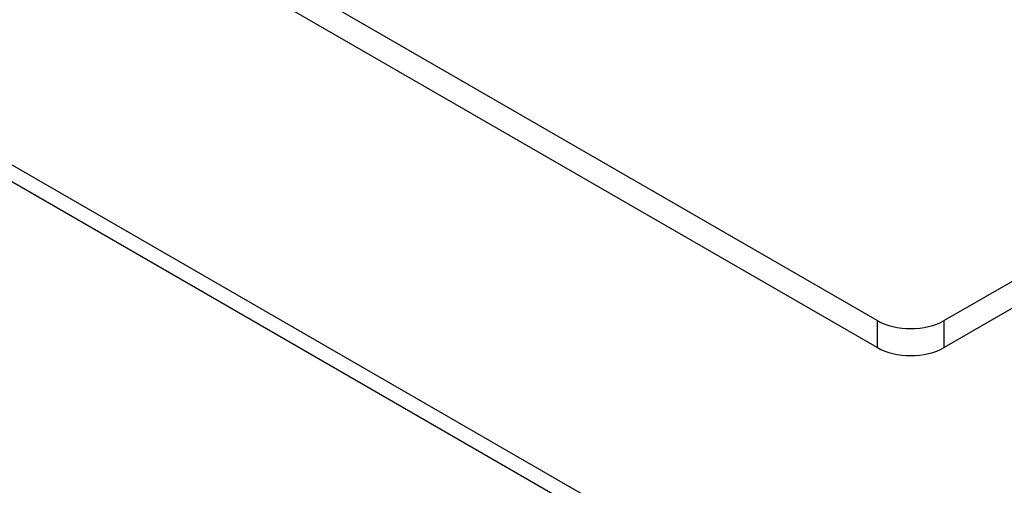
# Model space of a CAD drawing. Header units: inches. Extents: x 94.9 to 112.2, y 33.4 to 57.2.
# Tile 3 of 17: x 96.226 to 97.865, y 39.472 to 40.248. Entities that reach past the tile are written whole.
import ezdxf

# ---------------------------------------------------------------- set-up
doc = ezdxf.new("R2010")
doc.units = ezdxf.units.IN
doc.header["$MEASUREMENT"] = 0
doc.layers.add('Visible Edges(ANSI)', color=7, linetype='Continuous', lineweight=25)
doc.layers.add('Visible Tangent Edges(ANSI)', color=7, linetype='Continuous', lineweight=25)

msp = doc.modelspace()

# ---------------------------------------------------------------- linework, layer by layer
at = {"layer": 'Visible Edges(ANSI)'}
for p, q in [((97.6537, 39.7468), (96.3171, 40.5185)), ((97.6537, 39.7019), (96.3171, 40.4735)), ((98.7673, 40.3254), (97.7651, 39.7468)), ((98.7673, 40.2805), (97.7651, 39.7019)), ((95.8046, 40.2422), (105.2515, 34.7881))]:
    msp.add_line(p, q, dxfattribs=at)
for centre, major_axis, start_param, end_param in [((97.7094, 39.7789), (-0.0787, 0), 0.785398, 2.356194), ((97.7094, 39.734), (0.0787, 0), 3.926991, 5.497787)]:
    msp.add_ellipse(centre, major_axis=major_axis, ratio=0.57735, start_param=start_param, end_param=end_param, dxfattribs=at)
at = {"layer": 'Visible Tangent Edges(ANSI)'}
for p, q in [((105.2515, 34.7597), (95.7864, 40.2243)), ((97.6537, 39.7468), (97.6537, 39.7019)), ((97.7651, 39.7019), (97.7651, 39.7468))]:
    msp.add_line(p, q, dxfattribs=at)

doc.saveas('drawing.dxf')
